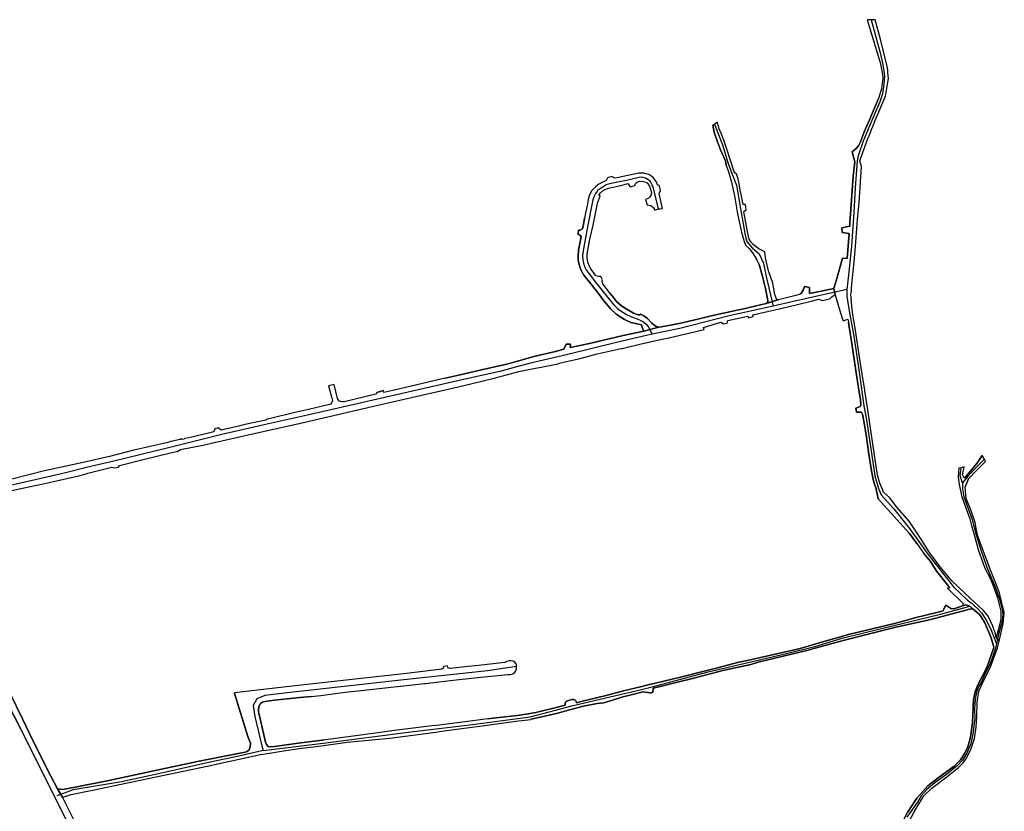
# Model space of a CAD drawing. Extents: x 166506 to 171543, y 332500 to 338212.
# Tile 33 of 139: x 170222 to 171319, y 333118 to 334000. Entities that reach past the tile are written whole.
import ezdxf

# ---------------------------------------------------------------- set-up
doc = ezdxf.new("R2010")
doc.units = 0
doc.header["$MEASUREMENT"] = 0
doc.layers.add('IRISH_OS_1000S_FEATURE', color=252, linetype='CONTINUOUS')

msp = doc.modelspace()

# ---------------------------------------------------------------- linework, layer by layer
at = {"layer": 'IRISH_OS_1000S_FEATURE', "color": 9}
for points in [[(171218.894, 333117.66), (171229.503, 333135.537), (171238.67, 333144.265), (171255.076, 333156.76), (171268.125, 333167.107), (171273.369, 333172.39), (171277.21, 333177.721), (171282.473, 333188.403), (171285.862, 333199.492), (171288.053, 333212.062), (171288.495, 333224.178), (171289.047, 333239.59), (171290.734, 333252.197), (171297.207, 333265.893), (171303.561, 333278.024), (171311.642, 333300.376), (171313.507, 333308.063), (171311.813, 333310.169), (171310.253, 333312.038), (171309.342, 333315.874), (171306.472, 333324.727), (171301.375, 333335.644), (171295.876, 333342.381), (171286.067, 333351.433), (171281.478, 333355.445), (171260.686, 333375.26), (171247.902, 333390.533), (171236.055, 333406.695), (171225.268, 333423.87), (171213.171, 333441.628), (171199.662, 333457.203), (171191.479, 333467.708), (171184.775, 333473.938), (171182.84, 333478.686), (171180.707, 333483.747), (171178.094, 333492.848), (171174.275, 333517.65), (171169.748, 333547.84), (171166.677, 333567.979), (171163.856, 333586.719), (171163.762, 333587.306), (171159.723, 333612.468), (171156.427, 333634.018), (171152.939, 333656.501), (171151.303, 333667.313), (171150.947, 333669.644), (171150.947, 333669.644), (171150.26, 333674.149), (171148.914, 333684.304), (171148.744, 333690.437), (171148.441, 333694.371), (171148.852, 333697.286), (171149.142, 333701.036), (171149.783, 333709.317), (171151.861, 333730.43), (171153.637, 333747.406), (171155.216, 333772.711), (171155.671, 333778.01), (171156.394, 333785.207), (171157.477, 333795.951), (171160.217, 333836.535), (171158.263, 333842.824), (171159.204, 333845.226), (171167.402, 333867.636), (171168.637, 333870.743), (171172.055, 333879.566), (171172.24, 333879.804), (171175.922, 333889.03), (171180.552, 333899.858), (171186.941, 333914.879), (171188.58, 333926.128), (171190.378, 333934.529), (171189.605, 333941.177), (171189.526, 333944.294), (171188.845, 333947.727), (171181.864, 333976.789), (171175.454, 334000), (171170.761, 334000), (171166.353, 334000), (171180.75, 333953.327), (171181.074, 333952.275), (171182.766, 333943.235), (171183.645, 333938.806), (171183.838, 333935.017), (171182.419, 333923.034), (171179.173, 333912.062), (171169.076, 333888.465), (171162.96, 333875.032), (171158.942, 333864.004), (171156.943, 333859.355), (171154.312, 333856.533), (171149.774, 333852.678), (171152.602, 333841.854), (171150.842, 333825.754), (171148.655, 333793.948), (171147.301, 333774.042), (171147.01, 333770.077), (171138.273, 333768.145), (171138.66, 333763.161), (171146.365, 333762.013), (171144.024, 333734.103), (171138.864, 333734.492), (171132.025, 333709.364), (171129.27, 333700.721), (171130.863, 333693.454), (171135.296, 333678.286), (171138.673, 333667.49), (171139.627, 333664.676), (171144.947, 333666.647), (171145.74, 333663.357), (171145.939, 333660.118), (171149.252, 333639.303), (171153.89, 333609.383), (171157.664, 333585.279), (171158.995, 333577.015), (171159.555, 333570.893), (171158.621, 333569.401), (171156.641, 333568.33), (171153.812, 333567.307), (171154.415, 333562.99), (171159.247, 333563.002), (171160.444, 333562.174), (171161.185, 333560.699), (171161.53, 333558.686), (171163.92, 333546.693), (171165.674, 333535.046), (171167.931, 333518.725), (171169.558, 333508.686), (171171.686, 333495.836), (171173.324, 333487.807), (171174.671, 333482.724), (171176.642, 333477.355), (171176.328, 333477.186), (171178.891, 333466.437), (171213.733, 333427.853), (171221.631, 333416.742), (171229.611, 333405.515), (171237.094, 333396.733), (171244.233, 333385.365), (171251.604, 333376.203), (171257.582, 333368.698), (171258.695, 333367.498), (171256.006, 333367.079), (171273.627, 333349.501), (171272.633, 333347.056), (171276.572, 333348.261), (171280.754, 333346.816), (171284.452, 333343.61), (171289.014, 333339.967), (171291.632, 333337.469), (171293.424, 333334.823), (171297.474, 333328.462), (171304.501, 333311.771), (171307.732, 333301.245), (171307.233, 333299.78), (171299.684, 333278.457), (171289.522, 333258.516), (171286.613, 333251.646), (171285.05, 333243.093), (171283.86, 333216.866), (171281.759, 333200.951), (171278.773, 333190.316), (171275.317, 333183.011), (171270.609, 333175.911), (171263.562, 333168.698), (171245.701, 333155.749), (171234.143, 333146.756), (171228.601, 333140.498), (171221.749, 333132.861), (171211.51, 333116.943)], [(171170.761, 334000), (171180.605, 333964.475), (171183.934, 333950.1), (171185.801, 333937.662), (171185.113, 333927.969), (171183.421, 333917.621), (171180.748, 333908.455), (171169.432, 333882.457), (171162.146, 333864.644), (171156.402, 333848.208), (171155.241, 333842.96), (171153.195, 333812.668), (171151.442, 333785.104), (171149.147, 333747.963), (171145.81, 333715.485), (171143.754, 333699.527)], [(171166.353, 334000), (171180.75, 333953.327)], [(171188.845, 333947.727), (171181.864, 333976.789), (171175.454, 334000)], [(171180.75, 333953.327), (171181.074, 333952.275), (171182.766, 333943.235), (171183.645, 333938.806), (171183.838, 333935.017)], [(171186.941, 333914.879), (171188.58, 333926.128), (171190.378, 333934.529), (171189.605, 333941.177), (171189.526, 333944.294), (171188.845, 333947.727)], [(171183.838, 333935.017), (171182.419, 333923.034), (171179.173, 333912.062)], [(171175.922, 333889.03), (171180.552, 333899.858), (171186.941, 333914.879)], [(171149.774, 333852.678), (171154.312, 333856.533), (171156.943, 333859.355), (171158.942, 333864.004), (171162.96, 333875.032), (171169.076, 333888.465), (171179.173, 333912.062)], [(171009.405, 333838.023), (171008.486, 333842.884), (171003.167, 333855.236), (170999.903, 333864.131), (170996.108, 333874.77), (170994.615, 333882.356), (170996.265, 333883.486)], [(170999.693, 333885.833), (170996.265, 333883.486)], [(170996.265, 333883.486), (171005.238, 333860.466), (171011.755, 333839.994), (171015.205, 333829.951), (171020.954, 333815.659), (171025.938, 333785.143), (171030.537, 333760.035), (171032.454, 333753.082), (171038.587, 333745.743), (171046.254, 333739.177), (171050.853, 333728.747), (171053.92, 333714.069), (171061.706, 333681.113)], [(171006.768, 333865.73), (171004.382, 333872.602), (171001.544, 333878.626), (171000.424, 333882.457), (170999.624, 333884.264), (170999.693, 333885.833)], [(171172.24, 333879.804), (171175.922, 333889.03)], [(171158.263, 333842.824), (171159.204, 333845.226), (171167.402, 333867.636), (171168.637, 333870.743)], [(171168.637, 333870.743), (171172.055, 333879.566), (171172.24, 333879.804)], [(171010.879, 333853.438), (171006.768, 333865.73)], [(171023.925, 333817.7), (171023.208, 333820.732), (171022.59, 333822.794), (171020.789, 333827.893), (171019.093, 333829.459), (171018.203, 333830.42), (171010.879, 333853.438)], [(171147.301, 333774.042), (171148.655, 333793.948), (171150.842, 333825.754), (171152.602, 333841.854), (171149.774, 333852.678)], [(171009.405, 333838.023), (171012.5, 333829.497), (171015.34, 333819.169), (171018.509, 333803.812), (171021.888, 333783.806), (171026.624, 333763.242), (171029.28, 333752.817), (171030.964, 333749.031), (171035.357, 333744.753), (171039.509, 333739.213), (171042.464, 333734.366), (171043.11, 333733.14)], [(171160.217, 333836.535), (171158.263, 333842.824)], [(170918.164, 333828.972), (170913.588, 333829.078), (170912.063, 333829.123), (170889.548, 333824.286), (170885.304, 333823.417), (170882.094, 333825.293), (170877.326, 333823.803), (170875.833, 333821.035), (170867.449, 333816.737), (170863.734, 333813.961)], [(170931.234, 333819.829), (170929.259, 333822.865), (170927.638, 333824.701), (170923.335, 333827.433), (170918.585, 333828.868), (170918.164, 333828.972)], [(171156.394, 333785.207), (171157.477, 333795.951), (171160.217, 333836.535)], [(170933.959, 333789.417), (170928.58, 333812.561), (170927.041, 333815.932), (170925.42, 333818.887), (170924.199, 333820.387), (170921.502, 333822.419), (170919.418, 333823.367), (170916.933, 333824.27), (170915.613, 333824.567), (170912.443, 333824.239), (170898.39, 333820.955), (170884.836, 333818.361), (170879.828, 333817.268), (170876.718, 333816.58), (170874.847, 333815.606), (170873.23, 333814.38), (170868.455, 333811.31), (170866.199, 333809.779), (170865.573, 333808.998), (170863.799, 333806.586), (170862.047, 333802.725), (170860.993, 333799.315), (170859.813, 333793.94), (170855.454, 333771.334), (170850.805, 333746.867), (170849.28, 333737.357), (170849.713, 333732.718), (170850.433, 333728.805), (170851.576, 333725.245), (170853.337, 333721.529), (170863.89, 333707.585), (170878.586, 333689.239), (170884.347, 333682.298), (170888.278, 333678.536), (170892.422, 333675.323), (170898.362, 333671.573), (170903.994, 333669.143), (170910.298, 333666.951), (170913.715, 333665.5), (170917.192, 333663.444), (170920.176, 333660.838), (170922.325, 333658.164), (170927.132, 333649.807)], [(170867.643, 333804.768), (170869.138, 333806.968), (170872.833, 333810.112), (170878.327, 333812.438), (170893.71, 333815.901), (170899.886, 333817.439), (170902.394, 333814.004), (170907.651, 333815.522), (170908.705, 333817.883), (170910.75, 333819.589), (170913.108, 333820.239), (170917.386, 333819.935), (170921.484, 333818.148), (170924.041, 333814.603), (170925.611, 333809.996), (170926.048, 333806.744), (170925.422, 333804.283), (170924.062, 333802.254), (170922.338, 333800.804), (170919.561, 333799.751), (170921.246, 333793.636), (170923.134, 333793.491), (170925.289, 333792.928), (170926.83, 333792.086), (170928.148, 333790.877), (170929.146, 333789.499), (170929.407, 333787.879), (170933.959, 333789.417)], [(170938.601, 333789.597), (170934.852, 333806.541), (170936.094, 333809.964), (170934.997, 333815.076), (170932.73, 333816.041), (170931.234, 333819.829)], [(171029.464, 333784.315), (171029.156, 333786.389), (171031.754, 333788.276), (171030.999, 333794.043), (171028.45, 333794.327), (171024.803, 333812.286), (171023.925, 333817.7)], [(170863.734, 333813.961), (170861.899, 333812.088), (170859.77, 333809.702), (170856.973, 333804.951), (170855.696, 333799.703), (170854.89, 333794.425), (170852.832, 333784.761), (170851.751, 333779.093)], [(170857.563, 333755.644), (170861.129, 333771.344), (170865.823, 333793.516), (170866.433, 333796.681), (170869.174, 333803.482), (170867.643, 333804.768)], [(170933.959, 333789.417), (170936.01, 333789.497)], [(170936.01, 333789.497), (170938.601, 333789.597)], [(171052.465, 333741.475), (171045.654, 333744.952), (171039.815, 333749.325), (171036.804, 333752.7), (171035.201, 333755.701), (171033.519, 333762.38), (171029.464, 333784.315)], [(171148.852, 333697.286), (171149.142, 333701.036), (171149.783, 333709.317), (171151.861, 333730.43), (171153.637, 333747.406), (171155.216, 333772.711), (171155.671, 333778.01), (171156.394, 333785.207)], [(170868.265, 333693.498), (170858.566, 333705.723), (170850.786, 333715.472), (170847.472, 333721.499), (170845.579, 333727.232), (170844.663, 333732.265), (170844.346, 333736.797), (170845.041, 333743.476), (170847.724, 333758.049), (170846.659, 333760.031), (170844.361, 333760.743), (170844.832, 333765.483), (170846.929, 333765.616), (170849.271, 333767.024), (170850.426, 333771.794), (170851.751, 333779.093)], [(171129.27, 333700.721), (171132.025, 333709.364), (171138.864, 333734.492), (171144.024, 333734.103), (171146.365, 333762.013), (171138.66, 333763.161), (171138.273, 333768.145), (171147.01, 333770.077), (171147.301, 333774.042)], [(170880.571, 333694.764), (170871.943, 333705.762), (170871.235, 333709.264), (170871.702, 333710.204), (170869.701, 333713.998), (170867.003, 333713.904), (170864.311, 333714.933), (170857.839, 333723.733), (170855.431, 333729.598), (170854.543, 333734.874), (170854.649, 333739.022), (170856.445, 333749.28), (170857.563, 333755.644)], [(171067.437, 333688.07), (171065.917, 333688.103), (171065.006, 333689.775), (171063.678, 333693.817), (171061.305, 333706.668), (171056.411, 333720.489), (171053.347, 333734.951), (171052.465, 333741.475)], [(171054.018, 333684.087), (171055.645, 333685.562), (171055.837, 333687.204), (171053.137, 333700.805), (171049.338, 333715.43), (171046.07, 333727.529), (171043.11, 333733.14)], [(170186.003, 333469.805), (170225.617, 333478.215), (170246.679, 333482.683), (170259.958, 333485.845), (170289.584, 333492.494), (170297.562, 333494.69), (170298.107, 333494.84), (170325.13, 333501.84), (170327.872, 333500.968), (170332.508, 333501.633), (170333.459, 333503.454), (170361.441, 333510.494), (170390.363, 333517.582), (170392.39, 333518.079), (170398.588, 333519.414), (170401.455, 333521.204), (170426.555, 333526.268), (170478.514, 333537.947), (170530.446, 333549.502), (170565.544, 333557.558), (170616.51, 333569.52), (170671.926, 333582.237), (170699.737, 333588.529), (170723.506, 333594.058), (170751.021, 333600.745), (170778.504, 333608.192), (170796.89, 333611.894), (170803.374, 333613.2), (170816.409, 333615.45), (170822.117, 333616.932), (170822.426, 333617.012), (170831.377, 333619.173), (170846.663, 333622.809), (170865.622, 333627.725), (170892.609, 333633.804), (170893.393, 333633.981), (170897.958, 333635.035), (170913.331, 333638.586), (170936.18, 333643.874), (170945.734, 333645.727), (170946.957, 333645.964), (170967.842, 333650.956), (170984.774, 333655.148), (170984.22, 333657.076), (170999.648, 333661.856), (171003.761, 333663.13), (171006.32, 333661.36), (171010.398, 333661.951), (171011.435, 333664.914), (171033.668, 333669.791), (171034.101, 333668.085), (171039.319, 333669.32), (171039.219, 333671.43), (171071.744, 333678.612), (171087.532, 333682.391), (171105.58, 333686.927), (171112.297, 333688.682), (171114.463, 333687.947), (171116.691, 333687.114), (171121.591, 333688.474), (171125.053, 333689.315), (171127.542, 333691.656), (171129.217, 333692.972), (171130.863, 333693.454), (171129.27, 333700.721), (171117.226, 333698.038), (171102.324, 333694.988), (171102.249, 333701.905), (171096.491, 333702.928), (171095.028, 333698.9), (171093.041, 333695.037), (171091.209, 333694.041), (171085.388, 333692.526), (171070.813, 333688.715), (171067.437, 333688.07), (171054.018, 333684.087), (171034.995, 333679.331), (171032.346, 333678.669), (171021.507, 333676.384), (170991.294, 333669.883), (170977.8, 333666.446), (170956.978, 333661.846), (170937.276, 333657.841), (170934.294, 333657.513), (170917.625, 333653.16), (170894.772, 333648.179), (170857.068, 333639.449), (170835.682, 333634.827), (170835.898, 333638.517), (170831.141, 333638.738), (170828.658, 333633.012), (170819.283, 333630.503), (170796.49, 333625.283), (170777.077, 333619.83), (170766.586, 333616.684), (170736.948, 333609.935), (170724.32, 333607.116), (170713.008, 333604.59), (170696.495, 333600.789), (170638.032, 333586.968), (170628.2, 333584.83), (170627.81, 333586.957), (170620.164, 333585.006), (170619.397, 333582.936), (170618.953, 333582.84), (170583.666, 333574.314), (170581.877, 333574.244), (170579.578, 333574.806), (170578.369, 333575.25), (170576.589, 333577.968), (170572.81, 333593.887), (170566.319, 333592.292), (170570.141, 333578.691), (170570.457, 333577.598), (170570.665, 333576.052), (170570.025, 333573.743), (170569.505, 333572.956), (170568.488, 333571.91), (170566.138, 333570.92), (170543.938, 333566.03), (170527.436, 333562.016), (170527.436, 333562.016), (170503.37, 333556.221), (170499.845, 333555.578), (170497.841, 333554.998), (170496.545, 333554.149), (170474.894, 333549.68), (170464.746, 333547.088), (170446.648, 333543.054), (170443.571, 333545.411), (170439.794, 333544.454), (170438.464, 333541.158), (170434.104, 333539.891), (170410.701, 333534.298), (170406.093, 333533.46), (170405.551, 333532.776), (170403.235, 333532.387), (170402.167, 333533.076), (170401.152, 333532.586), (170389.365, 333529.798), (170387.293, 333529.319), (170348.074, 333520.246), (170322.391, 333513.606), (170292.97, 333507.028), (170250.08, 333497.515), (170215.224, 333488.748)], [(171143.754, 333699.527), (171084.245, 333686.082), (171061.706, 333681.113)], [(171093.041, 333695.037), (171091.209, 333694.041), (171085.388, 333692.526)], [(171093.041, 333695.037), (171095.028, 333698.9), (171096.491, 333702.928), (171102.249, 333701.905), (171102.324, 333694.988), (171117.226, 333698.038), (171129.27, 333700.721)], [(171129.27, 333700.721), (171130.863, 333693.454)], [(171143.754, 333699.527), (171143.657, 333691.856), (171146.257, 333675.843), (171151.898, 333645.351), (171157.484, 333607.384), (171162.677, 333569.983), (171165.862, 333554.55), (171171.551, 333514.538), (171175.143, 333491.909), (171178.991, 333477.926), (171182.046, 333470.94), (171196.22, 333455.103), (171213.67, 333433.51), (171225.879, 333416.369), (171234.01, 333404.731), (171262.513, 333368.415), (171278.316, 333353.716), (171283.592, 333349.786), (171285.616, 333347.679), (171290.115, 333343.465), (171294.248, 333339.13), (171299.222, 333331.41), (171303.897, 333321.972), (171310.672, 333304.999)], [(171148.914, 333684.304), (171148.744, 333690.437), (171148.441, 333694.371), (171148.852, 333697.286)], [(170917.625, 333653.16), (170916.983, 333654.997), (170915.991, 333657.358), (170915.129, 333660.313), (170910.242, 333661.222), (170903.138, 333662.84), (170896.312, 333666.026), (170887.025, 333672.169), (170880.769, 333677.685), (170872.177, 333688.319), (170868.265, 333693.498)], [(170880.571, 333694.764), (170883.715, 333690.48), (170887.392, 333686.097), (170893.067, 333680.868), (170900.597, 333676.365), (170906.33, 333673.012), (170911.374, 333671.257), (170912.895, 333671.359), (170914.124, 333672.027), (170917.855, 333670.144), (170921.8, 333667.241), (170926.727, 333662.041), (170930.183, 333659.202), (170932.077, 333658.015), (170934.294, 333657.513)], [(171034.995, 333679.331), (171054.018, 333684.087)], [(171054.018, 333684.087), (171067.437, 333688.07)], [(171085.388, 333692.526), (171070.813, 333688.715), (171067.437, 333688.07)], [(171071.744, 333678.612), (171087.532, 333682.391), (171105.58, 333686.927), (171112.297, 333688.682), (171114.463, 333687.947), (171116.691, 333687.114), (171121.591, 333688.474), (171125.053, 333689.315), (171127.542, 333691.656), (171129.217, 333692.972), (171130.863, 333693.454)], [(171130.863, 333693.454), (171135.296, 333678.286), (171138.673, 333667.49), (171139.627, 333664.676), (171144.947, 333666.647), (171145.74, 333663.357)], [(171150.26, 333674.149), (171148.914, 333684.304)], [(171061.706, 333681.113), (171012.88, 333670.35), (170957.87, 333656.117), (170927.132, 333649.807)], [(170934.294, 333657.513), (170937.276, 333657.841), (170956.978, 333661.846), (170977.8, 333666.446), (170991.294, 333669.883), (171021.507, 333676.384), (171032.346, 333678.669), (171034.995, 333679.331)], [(171010.398, 333661.951), (171011.435, 333664.914), (171033.668, 333669.791), (171034.101, 333668.085), (171039.319, 333669.32), (171039.219, 333671.43), (171071.744, 333678.612)], [(171150.947, 333669.644), (171150.26, 333674.149)], [(170999.648, 333661.856), (171003.761, 333663.13), (171006.32, 333661.36), (171010.398, 333661.951)], [(171157.664, 333585.279), (171153.89, 333609.383), (171149.252, 333639.303), (171145.939, 333660.118), (171145.74, 333663.357)], [(171163.762, 333587.306), (171159.723, 333612.468), (171156.427, 333634.018), (171152.939, 333656.501), (171151.303, 333667.313), (171150.947, 333669.644)], [(170819.283, 333630.503), (170828.658, 333633.012), (170831.141, 333638.738), (170835.898, 333638.517), (170835.682, 333634.827), (170857.068, 333639.449), (170894.772, 333648.179), (170917.625, 333653.16)], [(170917.625, 333653.16), (170934.294, 333657.513)], [(170945.734, 333645.727), (170946.957, 333645.964), (170967.842, 333650.956), (170984.774, 333655.148), (170984.22, 333657.076), (170999.648, 333661.856)], [(170927.132, 333649.807), (170890.222, 333641.135), (170833.014, 333627.278), (170789.865, 333617.163), (170777.18, 333613.734), (170757.156, 333608.174), (170719.987, 333599.934), (170543.164, 333559.728), (170496.246, 333549.225), (170447.498, 333538.123), (170389.552, 333523.705), (170325.774, 333507.913), (170296.657, 333501.354), (170270.382, 333494.735), (170226.623, 333484.725), (170175.154, 333473.148), (170151.122, 333467.436), (170125.061, 333462.217), (170102.234, 333456.36), (170090.171, 333452.806), (170077.454, 333449.064)], [(170897.958, 333635.035), (170913.331, 333638.586), (170936.18, 333643.874), (170945.734, 333645.727)], [(170777.077, 333619.83), (170796.49, 333625.283), (170819.283, 333630.503)], [(170822.117, 333616.932), (170822.426, 333617.012), (170831.377, 333619.173), (170846.663, 333622.809), (170865.622, 333627.725), (170892.609, 333633.804)], [(170892.609, 333633.804), (170893.393, 333633.981), (170897.958, 333635.035)], [(170724.32, 333607.116), (170736.948, 333609.935), (170766.586, 333616.684), (170777.077, 333619.83)], [(170696.495, 333600.789), (170713.008, 333604.59), (170724.32, 333607.116)], [(170699.737, 333588.529), (170723.506, 333594.058), (170751.021, 333600.745), (170778.504, 333608.192), (170796.89, 333611.894)], [(170796.89, 333611.894), (170803.374, 333613.2), (170816.409, 333615.45), (170822.117, 333616.932)], [(170696.495, 333600.789), (170638.032, 333586.968), (170628.2, 333584.83), (170627.81, 333586.957)], [(170390.363, 333517.582), (170392.39, 333518.079), (170398.588, 333519.414), (170401.455, 333521.204), (170426.555, 333526.268), (170478.514, 333537.947), (170530.446, 333549.502), (170565.544, 333557.558), (170616.51, 333569.52), (170671.926, 333582.237), (170699.737, 333588.529)], [(170566.319, 333592.292), (170570.141, 333578.691), (170570.457, 333577.598), (170570.665, 333576.052), (170570.025, 333573.743), (170569.505, 333572.956), (170568.488, 333571.91), (170566.138, 333570.92), (170543.938, 333566.03), (170527.436, 333562.016)], [(170572.81, 333593.887), (170566.319, 333592.292)], [(170618.953, 333582.84), (170583.666, 333574.314), (170581.877, 333574.244), (170579.578, 333574.806), (170578.369, 333575.25), (170576.589, 333577.968), (170572.81, 333593.887)], [(170620.164, 333585.006), (170627.81, 333586.957)], [(171153.812, 333567.307), (171156.641, 333568.33), (171158.621, 333569.401), (171159.555, 333570.893), (171158.995, 333577.015), (171157.664, 333585.279)], [(171182.84, 333478.686), (171180.707, 333483.747), (171178.094, 333492.848), (171174.275, 333517.65), (171169.748, 333547.84), (171166.677, 333567.979), (171163.856, 333586.719), (171163.762, 333587.306)], [(170620.164, 333585.006), (170619.397, 333582.936), (170618.953, 333582.84)], [(171154.415, 333562.99), (171153.812, 333567.307)], [(170496.545, 333554.149), (170474.894, 333549.68), (170464.746, 333547.088)], [(170527.436, 333562.016), (170503.37, 333556.221), (170499.845, 333555.578), (170497.841, 333554.998), (170496.545, 333554.149)], [(171176.328, 333477.186), (171176.642, 333477.355), (171174.671, 333482.724), (171173.324, 333487.807), (171171.686, 333495.836), (171169.558, 333508.686), (171167.931, 333518.725), (171165.674, 333535.046), (171163.92, 333546.693), (171161.53, 333558.686), (171161.185, 333560.699), (171160.444, 333562.174), (171159.247, 333563.002), (171154.415, 333562.99)], [(170464.746, 333547.088), (170446.648, 333543.054), (170443.571, 333545.411), (170439.794, 333544.454), (170438.464, 333541.158), (170434.104, 333539.891)], [(170402.167, 333533.076), (170401.152, 333532.586), (170389.365, 333529.798), (170387.293, 333529.319)], [(170434.104, 333539.891), (170410.701, 333534.298), (170406.093, 333533.46), (170405.551, 333532.776), (170403.235, 333532.387), (170402.167, 333533.076)], [(170348.074, 333520.246), (170322.391, 333513.606), (170292.97, 333507.028), (170250.08, 333497.515), (170215.224, 333488.748), (170161.512, 333475.84), (170131.38, 333469.169), (170126.417, 333468.014)], [(170387.293, 333529.319), (170348.074, 333520.246)], [(170332.508, 333501.633), (170333.459, 333503.454), (170361.441, 333510.494), (170390.363, 333517.582)], [(171272.625, 333493.285), (171273.865, 333490.918), (171275.171, 333489.93), (171288.525, 333505.692), (171294.711, 333514.581)], [(171297.017, 333510.602), (171286.149, 333499.454), (171277.99, 333490.58), (171272.84, 333484.401)], [(171297.017, 333510.602), (171294.711, 333514.581)], [(171298.412, 333507.984), (171297.017, 333510.602)], [(170297.562, 333494.69), (170298.107, 333494.84), (170325.13, 333501.84), (170327.872, 333500.968), (170332.508, 333501.633)], [(171268.722, 333500.407), (171267.717, 333490.853), (171268.826, 333482.46), (171271.868, 333468.489), (171277.694, 333452.272), (171280.778, 333444.003), (171282.554, 333436.575), (171286.051, 333425.226), (171290.299, 333409.875), (171297.501, 333389.371), (171303.863, 333377.174), (171307.664, 333367.687), (171311.834, 333356.089), (171315.386, 333341.245), (171315.474, 333332.293), (171313.813, 333325.784), (171310.253, 333312.038)], [(171271.232, 333501.102), (171268.722, 333500.407)], [(171272.84, 333484.401), (171270.208, 333492.007), (171271.232, 333501.102)], [(171274.37, 333501.97), (171271.232, 333501.102)], [(171272.625, 333493.285), (171274.37, 333501.97)], [(171298.412, 333507.984), (171288.223, 333498.048), (171279.347, 333488.497), (171275.55, 333479.708)], [(170259.958, 333485.845), (170289.584, 333492.494), (170297.562, 333494.69)], [(170186.003, 333469.805), (170225.617, 333478.215)], [(170225.617, 333478.215), (170246.679, 333482.683), (170259.958, 333485.845)], [(171221.631, 333416.742), (171213.733, 333427.853), (171178.891, 333466.437), (171176.328, 333477.186)], [(171184.775, 333473.938), (171182.84, 333478.686)], [(171272.84, 333484.401), (171272.72, 333477.576), (171274.093, 333468.688), (171279.497, 333454.456), (171283.36, 333443.385), (171287.819, 333426.358), (171292.667, 333410.9), (171299.878, 333390.161), (171304.229, 333379.591), (171309.199, 333368.411), (171313.759, 333354.834), (171316.732, 333343.925), (171317.532, 333337.934), (171316.879, 333330.221), (171312.939, 333315.268), (171311.813, 333310.169)], [(171313.507, 333308.063), (171318.145, 333327.178), (171319.254, 333339.815), (171313.725, 333361.23), (171310.752, 333369.67), (171304.058, 333386.37), (171297.853, 333402.809), (171291.336, 333420.624), (171289.902, 333425.328), (171288.388, 333431.418), (171286.607, 333440.122), (171282.432, 333453.007), (171276.767, 333466.882), (171275.55, 333479.708)], [(171236.055, 333406.695), (171225.268, 333423.87), (171213.171, 333441.628), (171199.662, 333457.203), (171191.479, 333467.708), (171184.775, 333473.938)], [(171221.631, 333416.742), (171229.611, 333405.515)], [(171256.006, 333367.079), (171258.695, 333367.498), (171257.582, 333368.698), (171251.604, 333376.203), (171244.233, 333385.365), (171237.094, 333396.733), (171229.611, 333405.515)], [(171310.253, 333312.038), (171309.342, 333315.874), (171306.472, 333324.727), (171301.375, 333335.644), (171295.876, 333342.381), (171286.067, 333351.433), (171281.478, 333355.445), (171260.686, 333375.26), (171247.902, 333390.533), (171236.055, 333406.695)], [(171256.006, 333367.079), (171273.627, 333349.501), (171272.633, 333347.056)], [(170493.483, 333185.963), (170560.528, 333194.388), (170658.051, 333207.088), (170726.651, 333214.913), (170791.115, 333223.657), (170839.049, 333236.15), (170921.282, 333255.721), (170989.241, 333273.702), (171076.595, 333294.273), (171108.001, 333301.768), (171138.519, 333311.171), (171182.321, 333321.997), (171248.025, 333337.821), (171280.754, 333346.816)], [(171284.452, 333343.61), (171282.344, 333344.054), (171280.303, 333343.527), (171273.8, 333341.727), (171235.908, 333331.624), (171198.367, 333323.653), (171139.685, 333308.497), (171108.404, 333299.973), (171100.64, 333297.728)], [(171206.425, 333330.26), (171207.786, 333330.683), (171219.746, 333333.928), (171244.241, 333339.846), (171251.277, 333341.783), (171252.322, 333344.777), (171254.165, 333347.95), (171259.727, 333344.179), (171262.853, 333344.065), (171268.417, 333345.765), (171272.633, 333347.056)], [(171272.633, 333347.056), (171276.572, 333348.261), (171280.754, 333346.816)], [(171272.633, 333347.056), (171276.572, 333348.261), (171280.754, 333346.816)], [(171280.754, 333346.816), (171284.452, 333343.61)], [(171280.754, 333346.816), (171284.452, 333343.61)], [(171291.632, 333337.469), (171289.014, 333339.967), (171284.452, 333343.61)], [(171307.732, 333301.245), (171304.501, 333311.771), (171297.474, 333328.462), (171293.424, 333334.823), (171291.632, 333337.469)], [(171096.955, 333301.244), (171113.132, 333305.99), (171147.135, 333315.745), (171196.819, 333327.708), (171206.425, 333330.26)], [(171311.813, 333310.169), (171310.253, 333312.038)], [(171311.813, 333310.169), (171310.253, 333312.038)], [(171034.699, 333286.798), (171054.18, 333291.291), (171090.192, 333299.19), (171096.955, 333301.244)], [(171179.454, 333049.705), (171182.435, 333057.176), (171193.283, 333082.209), (171211.51, 333116.943), (171221.749, 333132.861), (171228.601, 333140.498), (171234.143, 333146.756), (171245.701, 333155.749), (171263.562, 333168.698), (171270.609, 333175.911), (171275.317, 333183.011), (171278.773, 333190.316), (171281.759, 333200.951), (171283.86, 333216.866), (171285.05, 333243.093), (171286.613, 333251.646), (171289.522, 333258.516), (171299.684, 333278.457), (171307.233, 333299.78), (171307.732, 333301.245)], [(171310.672, 333304.999), (171309.744, 333301.188), (171305.532, 333287.988), (171302.056, 333279.747), (171297.579, 333271.06), (171293.892, 333262.62), (171290.547, 333257.002), (171288.689, 333252.132), (171287.202, 333245.389), (171286.458, 333239.023), (171286.087, 333231.532), (171286.359, 333221.81), (171284.338, 333204.504), (171282.108, 333193.642), (171277.276, 333182.405), (171272.816, 333175.289), (171266.869, 333168.921), (171254.975, 333159.558), (171241.965, 333150.194), (171233.045, 333142.703), (171226.726, 333135.586), (171222.638, 333128.469), (171210.569, 333111.793)], [(171273.369, 333172.39), (171277.21, 333177.721), (171282.473, 333188.403), (171285.862, 333199.492), (171288.053, 333212.062), (171288.495, 333224.178), (171289.047, 333239.59), (171290.734, 333252.197), (171297.207, 333265.893), (171303.561, 333278.024), (171311.642, 333300.376), (171313.507, 333308.063)], [(171311.813, 333310.169), (171310.672, 333304.999)], [(171313.507, 333308.063), (171311.813, 333310.169)], [(171313.507, 333308.063), (171311.813, 333310.169)], [(171100.64, 333297.728), (171044.92, 333284.396), (171036.746, 333281.917)], [(170775.814, 333279.705), (170743.393, 333275.011), (170646.85, 333264.276), (170580.449, 333256.877), (170523.72, 333250.695), (170495.547, 333247.554), (170486.571, 333243.644), (170482.531, 333236.193), (170484.482, 333224.115), (170492.232, 333191.251), (170493.483, 333185.963)], [(170718.368, 333279.199), (170702.52, 333277.583), (170701.976, 333277.539), (170700.254, 333277.957), (170699.293, 333279.078), (170698.695, 333280.398), (170694.46, 333279.652), (170693.974, 333277.895), (170692.728, 333276.728), (170653.165, 333271.881)], [(170762.8, 333284.038), (170733.601, 333280.908), (170718.368, 333279.199)], [(170775.812, 333281.959), (170773.863, 333284.385), (170772.127, 333285.437), (170769.506, 333286.149), (170767.617, 333285.975), (170764.965, 333285.376), (170762.8, 333284.038)], [(170766.275, 333270.899), (170768.752, 333270.825), (170771.883, 333271.679), (170773.988, 333273.201), (170774.966, 333274.999), (170775.677, 333277.251), (170775.816, 333278.011), (170775.814, 333279.705)], [(170775.814, 333279.828), (170775.812, 333281.959)], [(170775.814, 333279.705), (170775.814, 333279.828)], [(171036.746, 333281.917), (171005.554, 333275.328), (170973.27, 333266.618), (170953.761, 333261.901), (170928.357, 333255.73), (170927.976, 333255.536), (170927.584, 333251.001), (170924.637, 333250.158), (170924.362, 333250.201)], [(170997.139, 333277.551), (171001.218, 333278.588), (171022.167, 333284.033), (171034.699, 333286.798)], [(170653.165, 333271.881), (170592.878, 333265.116)], [(170673.252, 333260.668), (170674.437, 333260.796), (170701.872, 333263.964), (170732.253, 333267.361)], [(170732.253, 333267.361), (170766.275, 333270.899)], [(170923.513, 333259.536), (170924.184, 333259.713), (170957.075, 333267.34), (170990.806, 333275.944), (170997.139, 333277.551)], [(170242.875, 333171.227), (170223.527, 333209.842), (170208.023, 333240.369), (170198.056, 333258.895), (170196.395, 333262.221), (170195.484, 333263.325), (170193.807, 333263.615), (170192.602, 333263.467)], [(170529.267, 333257.977), (170461.61, 333250.384)], [(170592.878, 333265.116), (170529.267, 333257.977)], [(170609.442, 333253.76), (170673.252, 333260.668)], [(170846.572, 333240.262), (170849.529, 333240.936), (170874.208, 333246.902), (170894.948, 333252.422), (170913.857, 333256.995), (170923.513, 333259.536)], [(170212.313, 333251.753), (170211.84, 333249.718), (170225.636, 333221.498), (170237.043, 333197.42), (170257.219, 333157.716), (170264.55, 333143.322)], [(170288.27, 333097.903), (170270.523, 333133.417), (170264.55, 333143.322), (170257.219, 333157.716), (170237.043, 333197.42), (170225.636, 333221.498), (170211.84, 333249.718)], [(170462.185, 333248.486), (170461.61, 333250.384)], [(170477.844, 333186.926), (170479.23, 333190.086), (170479.482, 333194.29), (170476.39, 333201.625), (170462.185, 333248.486)], [(170547.071, 333246.35), (170534.416, 333245.08), (170506.398, 333242.097), (170495.932, 333240.827), (170492.676, 333240.049), (170490.597, 333238.613), (170489.14, 333235.913), (170488.431, 333232.025), (170488.443, 333229.349), (170490.667, 333219.732), (170496.174, 333195.486), (170497.257, 333192.887), (170499.408, 333190.054)], [(170547.071, 333246.35), (170557.694, 333247.416), (170584.836, 333250.981), (170609.442, 333253.76)], [(170924.362, 333250.201), (170916.967, 333251.363), (170893.135, 333245.565), (170882.644, 333242.075), (170873.236, 333239.252), (170865.801, 333238.509), (170850.481, 333235.352), (170836.507, 333231.734), (170820.47, 333227.44), (170805.454, 333223.864), (170792.223, 333220.883)], [(170208.023, 333240.369), (170223.527, 333209.842), (170242.875, 333171.227), (170261.488, 333134.131), (170278.773, 333099.829)], [(170806.13, 333230.681), (170817.042, 333233.368), (170830.171, 333236.5), (170830.083, 333238.251), (170830.594, 333239.94), (170831.247, 333240.787), (170832.457, 333241.536), (170837.452, 333242.94), (170839.468, 333242.98), (170840.852, 333242.551), (170841.917, 333241.545), (170842.413, 333240.801), (170842.774, 333239.394), (170846.572, 333240.262)], [(170743.97, 333221.271), (170752.765, 333222.324), (170776.46, 333225.29), (170786.754, 333226.463), (170797.434, 333228.541), (170806.13, 333230.681)], [(170618.756, 333198.407), (170634.599, 333199.985), (170685.852, 333206.573), (170692.564, 333207.482), (170712.1, 333210.188), (170734.826, 333213.208), (170748.215, 333215.088), (170774.979, 333218.701), (170791.679, 333220.76), (170792.223, 333220.883)], [(170681.64, 333213.418), (170637.123, 333208.072), (170621.192, 333205.94)], [(170743.97, 333221.271), (170727.353, 333219.281), (170686.688, 333214.024), (170681.64, 333213.418)], [(170621.192, 333205.94), (170593.783, 333202.272), (170574.27, 333199.538), (170566.189, 333198.319), (170562.963, 333197.898), (170560.526, 333197.727)], [(170270.523, 333133.417), (170271.717, 333134.638), (170279.631, 333137.189), (170303.623, 333142.076), (170342.579, 333150.195), (170381.287, 333158.279), (170431.205, 333168.683), (170490.632, 333181.81), (170500.772, 333183.309), (170514.212, 333185.295), (170533.606, 333188.347), (170555.647, 333191.063), (170587.025, 333195.246), (170618.756, 333198.407)], [(170499.408, 333190.054), (170506.16, 333190.712), (170532.49, 333194.134), (170559.254, 333197.477), (170560.526, 333197.727)], [(170493.483, 333185.963), (170466.457, 333179.997), (170434.456, 333173.028), (170380.418, 333160.988), (170335.811, 333151.406), (170282.044, 333142.391), (170263.723, 333135.541)], [(170264.55, 333143.322), (170270.531, 333142.68), (170284.046, 333145.24), (170321.815, 333152.848), (170375.128, 333164.253), (170420.298, 333174.017), (170448.823, 333179.323), (170473.513, 333184.378), (170475.947, 333185.127), (170477.844, 333186.926)], [(170292.133, 333072.033), (170291.809, 333072.786), (170278.773, 333099.829), (170261.488, 333134.131), (170242.875, 333171.227)], [(171184.304, 333046.583), (171188.223, 333057.245), (171200.215, 333082.946), (171218.894, 333117.66), (171229.503, 333135.537), (171238.67, 333144.265), (171255.076, 333156.76), (171268.125, 333167.107), (171273.369, 333172.39)], [(170270.523, 333133.417), (170264.55, 333143.322)], [(170270.523, 333133.417), (170264.55, 333143.322)], [(170349.911, 332978.457), (170349.488, 332978.801), (170347.56, 332980.25), (170341.584, 332990.574), (170327.264, 333019.919), (170320.974, 333033.338), (170302.914, 333068.568), (170288.27, 333097.903), (170270.523, 333133.417)]]:
    msp.add_lwpolyline(points, dxfattribs=at)
for points in [[(170999.693, 333885.833), (170996.265, 333883.486), (170994.615, 333882.356), (170996.108, 333874.77), (170999.903, 333864.131), (171003.167, 333855.236), (171008.486, 333842.884), (171009.405, 333838.023), (171012.5, 333829.497), (171015.34, 333819.169), (171018.509, 333803.812), (171021.888, 333783.806), (171026.624, 333763.242), (171029.28, 333752.817), (171030.964, 333749.031), (171035.357, 333744.753), (171039.509, 333739.213), (171042.464, 333734.366), (171043.11, 333733.14), (171046.07, 333727.529), (171049.338, 333715.43), (171053.137, 333700.805), (171055.837, 333687.204), (171055.645, 333685.562), (171054.018, 333684.087), (171067.437, 333688.07), (171065.917, 333688.103), (171065.006, 333689.775), (171063.678, 333693.817), (171061.305, 333706.668), (171056.411, 333720.489), (171053.347, 333734.951), (171052.465, 333741.475), (171045.654, 333744.952), (171039.815, 333749.325), (171036.804, 333752.7), (171035.201, 333755.701), (171033.519, 333762.38), (171029.464, 333784.315), (171029.156, 333786.389), (171031.754, 333788.276), (171030.999, 333794.043), (171028.45, 333794.327), (171024.803, 333812.286), (171023.925, 333817.7), (171023.208, 333820.732), (171022.59, 333822.794), (171020.789, 333827.893), (171019.093, 333829.459), (171018.203, 333830.42), (171010.879, 333853.438), (171006.768, 333865.73), (171004.382, 333872.602), (171001.544, 333878.626), (171000.424, 333882.457), (170999.624, 333884.264), (170999.693, 333885.833)], [(170868.265, 333693.498), (170872.177, 333688.319), (170880.769, 333677.685), (170887.025, 333672.169), (170896.312, 333666.026), (170903.138, 333662.84), (170910.242, 333661.222), (170915.129, 333660.313), (170915.991, 333657.358), (170916.983, 333654.997), (170917.625, 333653.16), (170934.294, 333657.513), (170932.077, 333658.015), (170930.183, 333659.202), (170926.727, 333662.041), (170921.8, 333667.241), (170917.855, 333670.144), (170914.124, 333672.027), (170912.895, 333671.359), (170911.374, 333671.257), (170906.33, 333673.012), (170900.597, 333676.365), (170893.067, 333680.868), (170887.392, 333686.097), (170883.715, 333690.48), (170880.571, 333694.764), (170871.943, 333705.762), (170871.235, 333709.264), (170871.702, 333710.204), (170869.701, 333713.998), (170867.003, 333713.904), (170864.311, 333714.933), (170857.839, 333723.733), (170855.431, 333729.598), (170854.543, 333734.874), (170854.649, 333739.022), (170856.445, 333749.28), (170857.563, 333755.644), (170861.129, 333771.344), (170865.823, 333793.516), (170866.433, 333796.681), (170869.174, 333803.482), (170867.643, 333804.768), (170869.138, 333806.968), (170872.833, 333810.112), (170878.327, 333812.438), (170893.71, 333815.901), (170899.886, 333817.439), (170902.394, 333814.004), (170907.651, 333815.522), (170908.705, 333817.883), (170910.75, 333819.589), (170913.108, 333820.239), (170917.386, 333819.935), (170921.484, 333818.148), (170924.041, 333814.603), (170925.611, 333809.996), (170926.048, 333806.744), (170925.422, 333804.283), (170924.062, 333802.254), (170922.338, 333800.804), (170919.561, 333799.751), (170921.246, 333793.636), (170923.134, 333793.491), (170925.289, 333792.928), (170926.83, 333792.086), (170928.148, 333790.877), (170929.146, 333789.499), (170929.407, 333787.879), (170933.959, 333789.417), (170936.01, 333789.497), (170938.601, 333789.597), (170934.852, 333806.541), (170936.094, 333809.964), (170934.997, 333815.076), (170932.73, 333816.041), (170931.234, 333819.829), (170929.259, 333822.865), (170927.638, 333824.701), (170923.335, 333827.433), (170918.585, 333828.868), (170918.164, 333828.972), (170913.588, 333829.078), (170912.063, 333829.123), (170889.548, 333824.286), (170885.304, 333823.417), (170882.094, 333825.293), (170877.326, 333823.803), (170875.833, 333821.035), (170867.449, 333816.737), (170863.734, 333813.961), (170861.899, 333812.088), (170859.77, 333809.702), (170856.973, 333804.951), (170855.696, 333799.703), (170854.89, 333794.425), (170852.832, 333784.761), (170851.751, 333779.093), (170850.426, 333771.794), (170849.271, 333767.024), (170846.929, 333765.616), (170844.832, 333765.483), (170844.361, 333760.743), (170846.659, 333760.031), (170847.724, 333758.049), (170845.041, 333743.476), (170844.346, 333736.797), (170844.663, 333732.265), (170845.579, 333727.232), (170847.472, 333721.499), (170850.786, 333715.472), (170858.566, 333705.723), (170868.265, 333693.498)], [(171313.507, 333308.063), (171318.145, 333327.178), (171319.254, 333339.815), (171313.725, 333361.23), (171310.752, 333369.67), (171304.058, 333386.37), (171297.853, 333402.809), (171291.336, 333420.624), (171289.902, 333425.328), (171288.388, 333431.418), (171286.607, 333440.122), (171282.432, 333453.007), (171276.767, 333466.882), (171275.55, 333479.708), (171279.347, 333488.497), (171288.223, 333498.048), (171298.412, 333507.984), (171297.017, 333510.602), (171294.711, 333514.581), (171288.525, 333505.692), (171275.171, 333489.93), (171273.865, 333490.918), (171272.625, 333493.285), (171274.37, 333501.97), (171271.232, 333501.102), (171268.722, 333500.407), (171267.717, 333490.853), (171268.826, 333482.46), (171271.868, 333468.489), (171277.694, 333452.272), (171280.778, 333444.003), (171282.554, 333436.575), (171286.051, 333425.226), (171290.299, 333409.875), (171297.501, 333389.371), (171303.863, 333377.174), (171307.664, 333367.687), (171311.834, 333356.089), (171315.386, 333341.245), (171315.474, 333332.293), (171313.813, 333325.784), (171310.253, 333312.038), (171311.813, 333310.169), (171313.507, 333308.063)], [(170673.252, 333260.668), (170674.437, 333260.796), (170701.872, 333263.964), (170732.253, 333267.361), (170766.275, 333270.899), (170768.752, 333270.825), (170771.883, 333271.679), (170773.988, 333273.201), (170774.966, 333274.999), (170775.677, 333277.251), (170775.816, 333278.011), (170775.814, 333279.705), (170775.814, 333279.828), (170775.812, 333281.959), (170773.863, 333284.385), (170772.127, 333285.437), (170769.506, 333286.149), (170767.617, 333285.975), (170764.965, 333285.376), (170762.8, 333284.038), (170733.601, 333280.908), (170718.368, 333279.199), (170702.52, 333277.583), (170701.976, 333277.539), (170700.254, 333277.957), (170699.293, 333279.078), (170698.695, 333280.398), (170694.46, 333279.652), (170693.974, 333277.895), (170692.728, 333276.728), (170653.165, 333271.881), (170592.878, 333265.116), (170529.267, 333257.977), (170461.61, 333250.384), (170462.185, 333248.486), (170476.39, 333201.625), (170479.482, 333194.29), (170479.23, 333190.086), (170477.844, 333186.926), (170475.947, 333185.127), (170473.513, 333184.378), (170448.823, 333179.323), (170420.298, 333174.017), (170375.128, 333164.253), (170321.815, 333152.848), (170284.046, 333145.24), (170270.531, 333142.68), (170264.55, 333143.322), (170270.523, 333133.417), (170271.717, 333134.638), (170279.631, 333137.189), (170303.623, 333142.076), (170342.579, 333150.195), (170381.287, 333158.279), (170431.205, 333168.683), (170490.632, 333181.81), (170500.772, 333183.309), (170514.212, 333185.295), (170533.606, 333188.347), (170555.647, 333191.063), (170587.025, 333195.246), (170618.756, 333198.407), (170634.599, 333199.985), (170685.852, 333206.573), (170692.564, 333207.482), (170712.1, 333210.188), (170734.826, 333213.208), (170748.215, 333215.088), (170774.979, 333218.701), (170791.679, 333220.76), (170792.223, 333220.883), (170805.454, 333223.864), (170820.47, 333227.44), (170836.507, 333231.734), (170850.481, 333235.352), (170865.801, 333238.509), (170873.236, 333239.252), (170882.644, 333242.075), (170893.135, 333245.565), (170916.967, 333251.363), (170924.362, 333250.201), (170924.637, 333250.158), (170927.584, 333251.001), (170927.976, 333255.536), (170928.357, 333255.73), (170953.761, 333261.901), (170973.27, 333266.618), (171005.554, 333275.328), (171036.746, 333281.917), (171044.92, 333284.396), (171100.64, 333297.728), (171108.404, 333299.973), (171139.685, 333308.497), (171198.367, 333323.653), (171235.908, 333331.624), (171273.8, 333341.727), (171280.303, 333343.527), (171282.344, 333344.054), (171284.452, 333343.61), (171280.754, 333346.816), (171276.572, 333348.261), (171272.633, 333347.056), (171268.417, 333345.765), (171262.853, 333344.065), (171259.727, 333344.179), (171254.165, 333347.95), (171252.322, 333344.777), (171251.277, 333341.783), (171244.241, 333339.846), (171219.746, 333333.928), (171207.786, 333330.683), (171206.425, 333330.26), (171196.819, 333327.708), (171147.135, 333315.745), (171113.132, 333305.99), (171096.955, 333301.244), (171090.192, 333299.19), (171054.18, 333291.291), (171034.699, 333286.798), (171022.167, 333284.033), (171001.218, 333278.588), (170997.139, 333277.551), (170990.806, 333275.944), (170957.075, 333267.34), (170924.184, 333259.713), (170923.513, 333259.536), (170913.857, 333256.995), (170894.948, 333252.422), (170874.208, 333246.902), (170849.529, 333240.936), (170846.572, 333240.262), (170842.774, 333239.394), (170842.413, 333240.801), (170841.917, 333241.545), (170840.852, 333242.551), (170839.468, 333242.98), (170837.452, 333242.94), (170832.457, 333241.536), (170831.247, 333240.787), (170830.594, 333239.94), (170830.083, 333238.251), (170830.171, 333236.5), (170817.042, 333233.368), (170806.13, 333230.681), (170797.434, 333228.541), (170786.754, 333226.463), (170776.46, 333225.29), (170752.765, 333222.324), (170743.97, 333221.271), (170727.353, 333219.281), (170686.688, 333214.024), (170681.64, 333213.418), (170637.123, 333208.072), (170621.192, 333205.94), (170593.783, 333202.272), (170574.27, 333199.538), (170566.189, 333198.319), (170562.963, 333197.898), (170560.526, 333197.727), (170559.254, 333197.477), (170532.49, 333194.134), (170506.16, 333190.712), (170499.408, 333190.054), (170497.257, 333192.887), (170496.174, 333195.486), (170490.667, 333219.732), (170488.443, 333229.349), (170488.431, 333232.025), (170489.14, 333235.913), (170490.597, 333238.613), (170492.676, 333240.049), (170495.932, 333240.827), (170506.398, 333242.097), (170534.416, 333245.08), (170547.071, 333246.35), (170557.694, 333247.416), (170584.836, 333250.981), (170609.442, 333253.76), (170673.252, 333260.668)]]:
    msp.add_lwpolyline(points, close=True, dxfattribs=at)

doc.saveas('drawing.dxf')
